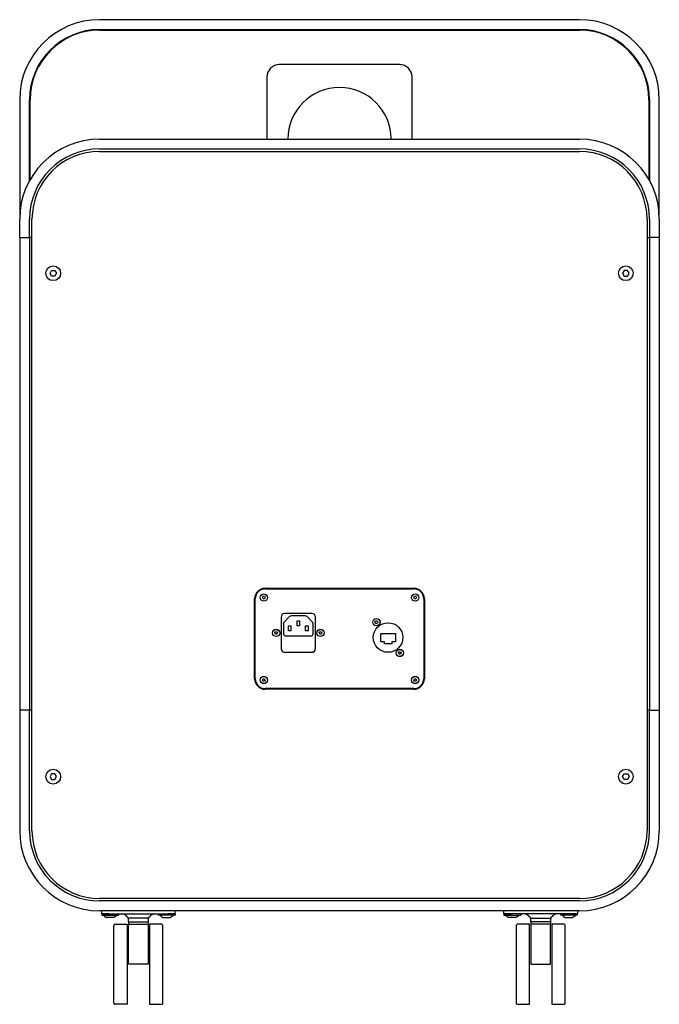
# Model space of a CAD drawing. Extents: x 11880 to 25577, y 6756 to 10446.
# Tile 1 of 87: x 12611 to 13131, y 7031 to 7831. Entities that reach past the tile are written whole.
import ezdxf

# ---------------------------------------------------------------- set-up
doc = ezdxf.new("R2010")
doc.units = 0
doc.header["$MEASUREMENT"] = 0
doc.layers.add('HAIRLINE', color=178, linetype='CONTINUOUS')

msp = doc.modelspace()

# ---------------------------------------------------------------- linework, layer by layer
at = {"layer": 'HAIRLINE'}
for p, q in [((13066.44, 7831.33), (12676.44, 7831.33)), ((12676.44, 7823.33), (13066.44, 7823.33)), ((12676.44, 7822.83), (13066.44, 7822.83)), ((12920.44, 7794.83), (12822.44, 7794.83)), ((12812.44, 7784.83), (12812.44, 7734.33)), ((12930.44, 7734.33), (12930.44, 7784.83)), ((12611.44, 7766.33), (12611.44, 7669.33)), ((12619.44, 7700.57), (12619.44, 7766.33)), ((12619.94, 7701.47), (12619.94, 7766.33)), ((13122.94, 7766.33), (13122.94, 7701.47)), ((13123.44, 7766.33), (13123.44, 7700.57)), ((13131.44, 7669.69), (13131.44, 7766.33)), ((12930.44, 7734.33), (12930.44, 7737.77)), ((12676.44, 7734.33), (13066.44, 7734.33)), ((12676.44, 7726.33), (13066.44, 7726.33)), ((12676.44, 7724.33), (13066.44, 7724.33)), ((12611.44, 7654.33), (12611.44, 7669.33)), ((12619.44, 7654.33), (12619.44, 7669.33)), ((12621.44, 7172.33), (12621.44, 7669.33)), ((13121.44, 7669.33), (13121.44, 7172.33)), ((13123.44, 7669.33), (13123.44, 7654.33)), ((13131.44, 7669.33), (13131.44, 7654.33)), ((12611.44, 7654.33), (12611.44, 7270.33)), ((12611.44, 7654.33), (12619.44, 7654.33)), ((12621.44, 7654.33), (12619.44, 7654.33)), ((12619.44, 7654.33), (12619.44, 7270.33)), ((13121.44, 7654.33), (13123.44, 7654.33)), ((13131.44, 7654.33), (13123.44, 7654.33)), ((13123.44, 7654.33), (13123.44, 7270.33)), ((13131.44, 7654.33), (13131.44, 7270.33)), ((12636.09, 7625.33), (12637.39, 7627.58)), ((12637.39, 7623.08), (12636.09, 7625.33)), ((12637.39, 7627.58), (12639.99, 7627.58)), ((12639.99, 7627.58), (12641.28, 7625.33)), ((12641.28, 7625.33), (12639.99, 7623.08)), ((13102.89, 7627.58), (13101.59, 7625.33)), ((13101.59, 7625.33), (13102.89, 7623.08)), ((13105.49, 7627.58), (13102.89, 7627.58)), ((13106.79, 7625.33), (13105.49, 7627.58)), ((13105.49, 7623.08), (13106.79, 7625.33)), ((12639.99, 7623.08), (12637.39, 7623.08)), ((13102.89, 7623.08), (13105.49, 7623.08)), ((12810.94, 7369.33), (12931.94, 7369.33)), ((12810.94, 7368.83), (12931.94, 7368.83)), ((12802.44, 7295.83), (12802.44, 7360.83)), ((12802.94, 7295.83), (12802.94, 7360.83)), ((12808.78, 7361.83), (12809.36, 7362.83)), ((12809.36, 7360.83), (12808.78, 7361.83)), ((12809.36, 7362.83), (12810.51, 7362.83)), ((12810.51, 7360.83), (12809.36, 7360.83)), ((12810.51, 7362.83), (12811.09, 7361.83)), ((12811.09, 7361.83), (12810.51, 7360.83)), ((12931.78, 7361.83), (12932.36, 7362.83)), ((12932.36, 7360.83), (12931.78, 7361.83)), ((12932.36, 7362.83), (12933.51, 7362.83)), ((12933.51, 7360.83), (12932.36, 7360.83)), ((12933.51, 7362.83), (12934.09, 7361.83)), ((12934.09, 7361.83), (12933.51, 7360.83)), ((12939.94, 7360.83), (12939.94, 7295.83)), ((12940.44, 7360.83), (12940.44, 7295.83)), ((12823.94, 7345.83), (12823.94, 7320.33)), ((12830.82, 7346.3), (12826.47, 7341.94)), ((12848.94, 7348.83), (12826.94, 7348.83)), ((12843.64, 7346.88), (12832.24, 7346.88)), ((12849.4, 7341.95), (12845.05, 7346.3)), ((12851.94, 7320.33), (12851.94, 7345.83)), ((12825.88, 7340.53), (12825.88, 7332.68)), ((12829.93, 7334.78), (12829.93, 7338.78)), ((12829.93, 7338.78), (12831.93, 7338.78)), ((12831.93, 7338.78), (12831.93, 7334.78)), ((12836.93, 7338.78), (12836.93, 7342.78)), ((12836.93, 7342.78), (12838.93, 7342.78)), ((12838.93, 7338.78), (12836.93, 7338.78)), ((12838.93, 7342.78), (12838.93, 7338.78)), ((12843.93, 7334.78), (12843.93, 7338.78)), ((12843.93, 7338.78), (12845.93, 7338.78)), ((12845.93, 7338.78), (12845.93, 7334.78)), ((12849.98, 7332.68), (12849.98, 7340.54)), ((12900.28, 7341.82), (12900.86, 7342.82)), ((12900.86, 7340.82), (12900.28, 7341.82)), ((12900.86, 7342.82), (12902.01, 7342.82)), ((12902.01, 7340.82), (12900.86, 7340.82)), ((12902.01, 7342.82), (12902.59, 7341.82)), ((12902.59, 7341.82), (12902.01, 7340.82)), ((12818.78, 7333.08), (12819.36, 7334.08)), ((12819.36, 7332.08), (12818.78, 7333.08)), ((12819.36, 7334.08), (12820.51, 7334.08)), ((12820.51, 7332.08), (12819.36, 7332.08)), ((12820.51, 7334.08), (12821.09, 7333.08)), ((12821.09, 7333.08), (12820.51, 7332.08)), ((12827.88, 7330.68), (12847.98, 7330.68)), ((12831.93, 7334.78), (12829.93, 7334.78)), ((12845.93, 7334.78), (12843.93, 7334.78)), ((12854.78, 7333.08), (12855.36, 7334.08)), ((12855.36, 7332.08), (12854.78, 7333.08)), ((12855.36, 7334.08), (12856.51, 7334.08)), ((12856.51, 7332.08), (12855.36, 7332.08)), ((12856.51, 7334.08), (12857.09, 7333.08)), ((12857.09, 7333.08), (12856.51, 7332.08)), ((12904.98, 7325.88), (12904.98, 7332.48)), ((12904.98, 7332.48), (12916.9, 7332.48)), ((12916.9, 7332.48), (12916.9, 7325.88)), ((12907.96, 7325.88), (12904.98, 7325.88)), ((12907.96, 7324.23), (12907.96, 7325.88)), ((12913.92, 7324.23), (12907.96, 7324.23)), ((12913.92, 7325.88), (12913.92, 7324.23)), ((12916.9, 7325.88), (12913.92, 7325.88)), ((12826.94, 7317.33), (12848.94, 7317.33)), ((12919.28, 7316.82), (12919.86, 7317.82)), ((12919.86, 7315.82), (12919.28, 7316.82)), ((12919.86, 7317.82), (12921.01, 7317.82)), ((12921.01, 7315.82), (12919.86, 7315.82)), ((12921.01, 7317.82), (12921.59, 7316.82)), ((12921.59, 7316.82), (12921.01, 7315.82)), ((12808.78, 7294.83), (12809.36, 7295.83)), ((12809.36, 7293.83), (12808.78, 7294.83)), ((12809.36, 7295.83), (12810.51, 7295.83)), ((12810.51, 7293.83), (12809.36, 7293.83)), ((12810.51, 7295.83), (12811.09, 7294.83)), ((12811.09, 7294.83), (12810.51, 7293.83)), ((12931.78, 7294.83), (12932.36, 7295.83)), ((12932.36, 7293.83), (12931.78, 7294.83)), ((12932.36, 7295.83), (12933.51, 7295.83)), ((12933.51, 7293.83), (12932.36, 7293.83)), ((12933.51, 7295.83), (12934.09, 7294.83)), ((12934.09, 7294.83), (12933.51, 7293.83)), ((12931.94, 7287.83), (12810.94, 7287.83)), ((12931.94, 7287.33), (12810.94, 7287.33)), ((12619.44, 7270.33), (12611.44, 7270.33)), ((12611.44, 7270.33), (12611.44, 7172.33)), ((12619.44, 7172.33), (12619.44, 7270.33)), ((12621.44, 7270.33), (12619.44, 7270.33)), ((13123.44, 7270.33), (13121.44, 7270.33)), ((13123.44, 7270.33), (13131.44, 7270.33)), ((13123.44, 7172.33), (13123.44, 7270.33)), ((13131.44, 7270.33), (13131.44, 7172.33)), ((12637.39, 7218.58), (12636.09, 7216.33)), ((12636.09, 7216.33), (12637.39, 7214.08)), ((12639.99, 7218.58), (12637.39, 7218.58)), ((12641.28, 7216.33), (12639.99, 7218.58)), ((12639.99, 7214.08), (12641.28, 7216.33)), ((13101.59, 7216.33), (13102.89, 7218.58)), ((13102.89, 7214.08), (13101.59, 7216.33)), ((13102.89, 7218.58), (13105.49, 7218.58)), ((13105.49, 7218.58), (13106.79, 7216.33)), ((13106.79, 7216.33), (13105.49, 7214.08)), ((12637.39, 7214.08), (12639.99, 7214.08)), ((13105.49, 7214.08), (13102.89, 7214.08)), ((13066.44, 7117.33), (12676.44, 7117.33)), ((13066.44, 7115.33), (12676.44, 7115.33)), ((13066.44, 7107.33), (12676.44, 7107.33)), ((12683.94, 7104.83), (12677.94, 7104.83)), ((12678.14, 7104.83), (12678.14, 7103.83)), ((12691.74, 7104.83), (12691.74, 7103.83)), ((12724.14, 7104.83), (12724.14, 7103.83)), ((12737.94, 7104.83), (12731.94, 7104.83)), ((12737.74, 7104.83), (12737.74, 7103.83)), ((13004.94, 7104.83), (13010.94, 7104.83)), ((13005.14, 7104.83), (13005.14, 7103.83)), ((13018.74, 7104.83), (13018.74, 7103.83)), ((13051.14, 7104.83), (13051.14, 7103.83)), ((13058.94, 7104.83), (13064.94, 7104.83)), ((13064.74, 7104.83), (13064.74, 7103.83)), ((12678.14, 7103.83), (12691.74, 7103.83)), ((12687.97, 7101.89), (12681.91, 7101.89)), ((12688.94, 7096.33), (12698.94, 7096.33)), ((12698.94, 7096.33), (12698.94, 7031.33)), ((12716.05, 7101.33), (12699.82, 7101.33)), ((12699.82, 7098.33), (12716.05, 7098.33)), ((12699.94, 7098.33), (12699.94, 7096.33)), ((12715.94, 7098.33), (12715.94, 7096.33)), ((12726.94, 7096.33), (12716.94, 7096.33)), ((12716.94, 7096.33), (12716.94, 7031.33)), ((12737.74, 7103.83), (12724.14, 7103.83)), ((12727.91, 7101.89), (12733.97, 7101.89)), ((13005.14, 7103.83), (13018.74, 7103.83)), ((13014.97, 7101.89), (13008.91, 7101.89)), ((13025.94, 7096.33), (13015.94, 7096.33)), ((13025.94, 7031.33), (13025.94, 7096.33)), ((13026.82, 7101.33), (13043.05, 7101.33)), ((13043.05, 7098.33), (13026.82, 7098.33)), ((13042.94, 7098.33), (13042.94, 7096.33)), ((13053.94, 7096.33), (13043.94, 7096.33)), ((13043.94, 7096.33), (13043.94, 7031.33)), ((13064.74, 7103.83), (13051.14, 7103.83)), ((13054.91, 7101.89), (13060.97, 7101.89)), ((12687.94, 7032.33), (12687.94, 7095.33)), ((12727.94, 7032.33), (12727.94, 7095.33)), ((13014.94, 7095.33), (13014.94, 7032.33)), ((13054.94, 7032.33), (13054.94, 7095.33)), ((12687.94, 7032.33), (12687.94, 7032.33)), ((13054.94, 7032.33), (13054.94, 7032.33)), ((12698.94, 7031.33), (12688.94, 7031.33)), ((12716.94, 7031.33), (12726.94, 7031.33)), ((13015.94, 7031.33), (13025.94, 7031.33)), ((13043.94, 7031.33), (13053.94, 7031.33))]:
    msp.add_line(p, q, dxfattribs=at)
for points in [[(12677.94, 7107.33), (12677.94, 7104.83), (12737.94, 7104.83), (12737.94, 7107.33)], [(13064.94, 7107.33), (13064.94, 7104.83), (13004.94, 7104.83), (13004.94, 7107.33)], [(12679.64, 7103.83), (12679.69, 7103.75), (12679.74, 7103.68), (12679.79, 7103.6), (12679.84, 7103.53), (12679.9, 7103.45), (12679.95, 7103.38), (12680.01, 7103.31), (12680.07, 7103.24), (12680.13, 7103.17), (12680.19, 7103.1), (12680.25, 7103.03), (12680.32, 7102.97), (12680.38, 7102.9), (12680.45, 7102.84), (12680.52, 7102.78), (12680.59, 7102.72), (12680.66, 7102.66), (12680.73, 7102.6), (12680.81, 7102.54), (12680.88, 7102.48), (12680.96, 7102.43), (12681.04, 7102.37), (12681.12, 7102.32), (12681.2, 7102.27), (12681.37, 7102.16), (12681.54, 7102.07), (12681.72, 7101.97), (12681.91, 7101.89)], [(12690.24, 7103.83), (12690.19, 7103.75), (12690.14, 7103.68), (12690.09, 7103.6), (12690.03, 7103.53), (12689.98, 7103.45), (12689.92, 7103.38), (12689.86, 7103.31), (12689.81, 7103.24), (12689.75, 7103.17), (12689.68, 7103.1), (12689.62, 7103.03), (12689.56, 7102.97), (12689.49, 7102.9), (12689.42, 7102.84), (12689.35, 7102.78), (12689.28, 7102.72), (12689.21, 7102.66), (12689.14, 7102.6), (12689.07, 7102.54), (12688.99, 7102.48), (12688.91, 7102.43), (12688.83, 7102.37), (12688.75, 7102.32), (12688.67, 7102.27), (12688.5, 7102.16), (12688.33, 7102.07), (12688.15, 7101.97), (12687.97, 7101.89)], [(12725.64, 7103.83), (12725.69, 7103.75), (12725.74, 7103.68), (12725.79, 7103.6), (12725.84, 7103.53), (12725.9, 7103.45), (12725.95, 7103.38), (12726.01, 7103.31), (12726.07, 7103.24), (12726.13, 7103.17), (12726.19, 7103.1), (12726.25, 7103.03), (12726.32, 7102.97), (12726.38, 7102.9), (12726.45, 7102.84), (12726.52, 7102.78), (12726.59, 7102.72), (12726.66, 7102.66), (12726.73, 7102.6), (12726.81, 7102.54), (12726.88, 7102.48), (12726.96, 7102.43), (12727.04, 7102.37), (12727.12, 7102.32), (12727.2, 7102.27), (12727.37, 7102.16), (12727.54, 7102.07), (12727.72, 7101.97), (12727.91, 7101.89)], [(12736.24, 7103.83), (12736.19, 7103.75), (12736.14, 7103.68), (12736.09, 7103.6), (12736.03, 7103.53), (12735.98, 7103.45), (12735.92, 7103.38), (12735.86, 7103.31), (12735.81, 7103.24), (12735.75, 7103.17), (12735.68, 7103.1), (12735.62, 7103.03), (12735.56, 7102.97), (12735.49, 7102.9), (12735.42, 7102.84), (12735.35, 7102.78), (12735.28, 7102.72), (12735.21, 7102.66), (12735.14, 7102.6), (12735.07, 7102.54), (12734.99, 7102.48), (12734.91, 7102.43), (12734.83, 7102.37), (12734.75, 7102.32), (12734.67, 7102.27), (12734.5, 7102.16), (12734.33, 7102.07), (12734.15, 7101.97), (12733.97, 7101.89)], [(13006.64, 7103.83), (13006.69, 7103.75), (13006.74, 7103.68), (13006.79, 7103.6), (13006.84, 7103.53), (13006.9, 7103.45), (13006.95, 7103.38), (13007.01, 7103.31), (13007.07, 7103.24), (13007.13, 7103.17), (13007.19, 7103.1), (13007.25, 7103.03), (13007.32, 7102.97), (13007.38, 7102.9), (13007.45, 7102.84), (13007.52, 7102.78), (13007.59, 7102.72), (13007.66, 7102.66), (13007.73, 7102.6), (13007.81, 7102.54), (13007.88, 7102.48), (13007.96, 7102.43), (13008.04, 7102.37), (13008.12, 7102.32), (13008.2, 7102.27), (13008.37, 7102.16), (13008.54, 7102.07), (13008.72, 7101.97), (13008.91, 7101.89)], [(13017.24, 7103.83), (13017.19, 7103.75), (13017.14, 7103.68), (13017.09, 7103.6), (13017.03, 7103.53), (13016.98, 7103.45), (13016.92, 7103.38), (13016.86, 7103.31), (13016.81, 7103.24), (13016.75, 7103.17), (13016.68, 7103.1), (13016.62, 7103.03), (13016.56, 7102.97), (13016.49, 7102.9), (13016.42, 7102.84), (13016.35, 7102.78), (13016.28, 7102.72), (13016.21, 7102.66), (13016.14, 7102.6), (13016.07, 7102.54), (13015.99, 7102.48), (13015.91, 7102.43), (13015.83, 7102.37), (13015.75, 7102.32), (13015.67, 7102.27), (13015.5, 7102.16), (13015.33, 7102.07), (13015.15, 7101.97), (13014.97, 7101.89)], [(13026.94, 7098.33), (13026.94, 7063.83), (13042.94, 7063.83), (13042.94, 7096.33), (13026.94, 7096.33)], [(13052.64, 7103.83), (13052.69, 7103.75), (13052.74, 7103.68), (13052.79, 7103.6), (13052.84, 7103.53), (13052.9, 7103.45), (13052.95, 7103.38), (13053.01, 7103.31), (13053.07, 7103.24), (13053.13, 7103.17), (13053.19, 7103.1), (13053.25, 7103.03), (13053.32, 7102.97), (13053.38, 7102.9), (13053.45, 7102.84), (13053.52, 7102.78), (13053.59, 7102.72), (13053.66, 7102.66), (13053.73, 7102.6), (13053.81, 7102.54), (13053.88, 7102.48), (13053.96, 7102.43), (13054.04, 7102.37), (13054.12, 7102.32), (13054.2, 7102.27), (13054.37, 7102.16), (13054.54, 7102.07), (13054.72, 7101.97), (13054.91, 7101.89)], [(13063.24, 7103.83), (13063.19, 7103.75), (13063.14, 7103.68), (13063.09, 7103.6), (13063.03, 7103.53), (13062.98, 7103.45), (13062.92, 7103.38), (13062.86, 7103.31), (13062.81, 7103.24), (13062.75, 7103.17), (13062.68, 7103.1), (13062.62, 7103.03), (13062.56, 7102.97), (13062.49, 7102.9), (13062.42, 7102.84), (13062.35, 7102.78), (13062.28, 7102.72), (13062.21, 7102.66), (13062.14, 7102.6), (13062.07, 7102.54), (13061.99, 7102.48), (13061.91, 7102.43), (13061.83, 7102.37), (13061.75, 7102.32), (13061.67, 7102.27), (13061.5, 7102.16), (13061.33, 7102.07), (13061.15, 7101.97), (13060.97, 7101.89)]]:
    msp.add_lwpolyline(points, dxfattribs=at)
msp.add_lwpolyline([(12699.94, 7096.33), (12715.94, 7096.33), (12715.94, 7063.83), (12699.94, 7063.83)], close=True, dxfattribs=at)
for centre, radius in [((12638.69, 7625.33), 6), ((13104.19, 7625.33), 6), ((12809.94, 7361.83), 3), ((12809.94, 7361.83), 2.9), ((12932.94, 7361.83), 3), ((12932.94, 7361.83), 2.9), ((12901.44, 7341.82), 3), ((12901.44, 7341.82), 2.9), ((12819.94, 7333.08), 3), ((12855.94, 7333.08), 3), ((12910.94, 7329.32), 12), ((12819.94, 7333.08), 2.9), ((12855.94, 7333.08), 2.9), ((12920.44, 7316.82), 3), ((12920.44, 7316.82), 2.9), ((12809.94, 7294.83), 3), ((12809.94, 7294.83), 2.9), ((12932.94, 7294.83), 3), ((12932.94, 7294.83), 2.9), ((12638.69, 7216.33), 6), ((13104.19, 7216.33), 6)]:
    msp.add_circle(centre, radius, dxfattribs=at)
for centre, radius, start, end in [((12676.44, 7766.33), 65, 90, 180), ((13066.44, 7766.33), 65, 0, 90), ((12676.44, 7766.33), 57, 90, 180), ((12676.44, 7766.33), 56.5, 90, 180), ((13066.44, 7766.33), 57, 360, 90), ((13066.44, 7766.33), 56.5, 360, 90), ((12822.44, 7784.83), 10, 90, 180), ((12920.44, 7784.83), 10, 360, 90), ((12871.44, 7734.33), 41.92, 0, 180), ((12676.44, 7669.33), 65, 90, 180), ((13066.44, 7669.33), 65, 0, 90), ((12676.44, 7669.33), 57, 90, 180), ((12676.44, 7669.33), 55, 90.00001, 179.99999), ((13066.44, 7669.33), 57, 360, 90), ((13066.44, 7669.33), 55, 360, 90), ((12810.94, 7360.83), 8.5, 90, 180), ((12810.94, 7360.83), 8, 90, 180), ((12931.94, 7360.83), 8.5, 360, 90), ((12931.94, 7360.83), 8, 0, 90), ((12826.94, 7345.83), 3, 90, 180), ((12832.24, 7344.88), 2, 90, 135), ((12843.64, 7344.88), 2, 45, 90), ((12848.94, 7345.83), 3, 0, 90), ((12827.88, 7340.53), 2, 135, 180), ((12847.98, 7340.54), 2, 360, 45), ((12827.88, 7332.68), 2, 180, 270), ((12847.98, 7332.68), 2, 270, 0), ((12826.94, 7320.33), 3, 180, 270), ((12848.94, 7320.33), 3, 270, 0), ((12810.94, 7295.83), 8.5, 180, 270), ((12810.94, 7295.83), 8, 180, 270), ((12931.94, 7295.83), 8.5, 270, 0), ((12931.94, 7295.83), 8, 270, 0), ((12676.44, 7172.33), 65, 180.00001, 269.99999), ((12676.44, 7172.33), 57, 180.00001, 269.99999), ((12676.44, 7172.33), 55, 180.00002, 269.99998), ((13066.44, 7172.33), 55, 270.00001, 359.99999), ((13066.44, 7172.33), 65, 270.00001, 359.99999), ((13066.44, 7172.33), 57, 270.00001, 359.99999), ((12694.44, 7099.83), 5, 30, 89.0143), ((12721.44, 7099.83), 5, 90.9857, 149.99999), ((13021.44, 7099.83), 5, 30, 89.0143), ((13048.44, 7099.83), 5, 90.9857, 149.99999), ((12688.94, 7095.33), 1, 90, 180), ((12700.5, 7103.33), 2, 210, 268.07162), ((12707.94, 7099.83), 8.25, 169.52432, 190.47568), ((12715.37, 7103.33), 2, 271.92838, 329.99999), ((12707.94, 7099.83), 8.25, 349.52432, 10.47568), ((12726.94, 7095.33), 1, 0, 90), ((13015.94, 7095.33), 1, 90.00001, 179.99999), ((13027.5, 7103.33), 2, 210, 268.07162), ((13034.94, 7099.83), 8.25, 169.52432, 190.47568), ((13042.37, 7103.33), 2, 271.92838, 329.99999), ((13034.94, 7099.83), 8.25, 349.52432, 10.47568), ((13053.94, 7095.33), 1, 0.00001, 89.99999), ((12688.94, 7032.33), 1, 179.99178, 269.99405), ((12726.94, 7032.33), 1, 270.00595, 0.00822), ((13015.94, 7032.33), 1, 179.99178, 269.99405), ((13053.94, 7032.33), 1, 270.00595, 0.00822)]:
    msp.add_arc(centre, radius, start, end, dxfattribs=at)

doc.saveas('drawing.dxf')
